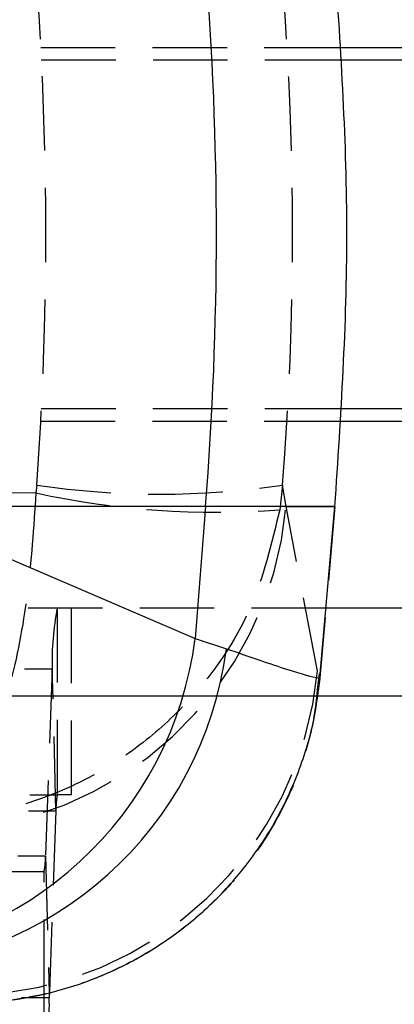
# Model space of a CAD drawing. Extents: x 35 to 509, y 18 to 386.
# Tile 7 of 21: x 227 to 236, y 57 to 79. Entities that reach past the tile are written whole.
import ezdxf

# ---------------------------------------------------------------- set-up
doc = ezdxf.new("R2010")
doc.units = 0
doc.header["$LTSCALE"] = 1.333333
doc.linetypes.add('HIDDEN', pattern=[1.905, 1.27, -0.635])
doc.layers.get('0').update_dxf_attribs({"linetype": 'CONTINUOUS'})
doc.styles.add('SLDTEXTSTYLE0', font='TXT', dxfattribs={"width": 0.75})
doc.dimstyles.new('SLDDIMSTYLE1', dxfattribs={"dimtxt": 4.666667, "dimasz": 4.402667, "dimexe": 0, "dimexo": 0.0625, "dimgap": 1.166667, "dimtad": 1, "dimdec": 0, "dimrnd": 1e-09, "dimzin": 12, "dimtxsty": 'SLDTEXTSTYLE0', "dimsah": 1, "dimcen": 0.09, "dimazin": 3, "dimtfac": 1, "dimtofl": 0, "dimtmove": 0, "dimatfit": 3, "dimtolj": 1, "dimtzin": 12})

# ---------------------------------------------------------------- blocks, each defined once
blk = doc.blocks.new('_D_4')
at = {"color": 179, "linetype": 'CONTINUOUS'}
for p, q in [((94.575, 69.298), (94.575, 17.826)), ((260.243, 48.267), (260.243, 17.826)), ((260.243, 19.159), (94.575, 19.159))]:
    blk.add_line(p, q, dxfattribs=at)
for points in [[(94.575, 19.159), (98.978, 18.482), (98.978, 19.836)], [(260.243, 19.159), (255.84, 19.836), (255.84, 18.482)]]:
    blk.add_solid(points, dxfattribs=at)
at = {"color": 179, "linetype": 'CONTINUOUS', "insert": (168, 25.175, -50.05), "char_height": 4.6667, "attachment_point": 1, "style": 'SLDTEXTSTYLE0'}
blk.add_mtext('166', dxfattribs=at)

msp = doc.modelspace()

# ---------------------------------------------------------------- linework, layer by layer
at = {"color": 7, "linetype": 'HIDDEN'}
for p, q in [((234.366049, 78.854936), (212.242878, 78.854936)), ((234.37854, 78.568849), (225.914848, 78.568849)), ((234.376811, 70.631349), (226.015034, 70.631349)), ((234.36432, 70.345263), (212.242878, 70.345263)), ((227.50211, 68.897162), (227.483533, 68.719831)), ((233.089144, 68.897162), (233.023721, 68.335093)), ((233.169644, 68.409785), (233.089144, 68.897162)), ((233.169644, 68.409785), (234.27982, 68.409785)), ((233.879301, 64.663876), (233.169644, 68.409785)), ((234.27982, 68.409785), (233.938913, 64.513036)), ((234.077549, 66.095262), (216.487105, 66.095262)), ((227.969396, 66.095262), (227.969396, 61.845263)), ((228.292621, 61.845263), (228.292621, 66.095262)), ((211.986201, 64.710988), (227.853598, 64.710988)), ((227.853598, 64.710988), (227.699996, 60.456378)), ((227.939187, 61.484147), (227.853598, 64.710988)), ((233.935275, 64.513105), (233.938913, 64.513036)), ((233.938913, 64.513036), (233.938743, 64.511116)), ((260.242878, 64.095263), (212.242878, 64.095263)), ((233.866458, 64.095263), (212.242878, 64.095263)), ((212.101999, 61.845263), (227.969396, 61.845263)), ((228.292621, 61.845263), (227.969396, 61.845263)), ((212.071791, 61.484147), (227.939187, 61.484147)), ((227.939187, 61.484147), (227.789939, 57.350129)), ((211.832599, 60.456378), (227.699996, 60.456378)), ((227.699996, 60.456378), (227.782444, 57.347973)), ((227.669788, 60.095262), (226.847752, 60.095262)), ((227.669788, 57.315555), (227.669788, 60.095262)), ((211.918188, 57.229538), (227.785586, 57.229538))]:
    msp.add_line(p, q, dxfattribs=at)
at = {"color": 7, "linetype": 'CONTINUOUS'}
for p, q in [((246.496382, 78.854936), (234.366049, 78.854936)), ((254.575378, 78.568849), (234.37854, 78.568849)), ((254.575378, 70.631349), (234.376811, 70.631349)), ((246.496382, 70.345263), (234.36432, 70.345263)), ((231.339709, 68.409785), (224.116574, 68.409785)), ((224.116574, 68.409785), (231.102681, 65.408228)), ((231.339709, 68.409785), (231.102681, 65.408228)), ((233.939099, 64.51277), (234.280045, 68.409785)), ((234.27982, 68.409785), (234.280045, 68.409785)), ((246.496382, 66.095262), (234.077549, 66.095262)), ((231.102681, 65.408228), (231.8134, 65.171829)), ((233.88259, 64.224979), (233.929015, 64.598267)), ((227.789939, 57.350129), (227.785586, 57.229538))]:
    msp.add_line(p, q, dxfattribs=at)
at = {"color": 8, "linetype": 'CONTINUOUS'}
for p, q in [((234.280045, 68.409785), (231.339709, 68.409785)), ((249.067879, 64.095263), (233.866458, 64.095263)), ((227.669788, 55.845263), (227.669788, 57.315555)), ((227.782444, 57.347973), (227.785586, 57.229538))]:
    msp.add_line(p, q, dxfattribs=at)
at = {"color": 7, "linetype": 'CONTINUOUS'}
for centre, radius, start, end in [((152.675923, 74.619893), 78.908533, 355.48614968, 4.51385032), ((222.820972, 66.462348), 8.348526, 272.6756997, 352.7462271), ((223.526301, 66.239829), 8.355635, 271.35807, 352.6564821), ((221.662172, 57.044795), 6.1262, 348.7083283, 1.7280852)]:
    msp.add_arc(centre, radius, start, end, dxfattribs=at)
at = {"color": 7, "linetype": 'HIDDEN'}
for centre, radius, start, end in [((230.295627, 87.684517), 18.993906, 261.5425796, 278.4574204), ((231.565077, 87.412181), 19.132771, 257.6825823, 274.3723552), ((225.081509, 69.14235), 8.121242, 270.5870898, 354.8246793), ((233.976942, 64.895736), 6.12613, 168.7082547, 181.7281524), ((225.792377, 65.396539), 8.120045, 271.8973165, 354.8232288), ((229.53673, 61.53233), 1.598269, 168.7088194, 181.7275293), ((226.102653, 60.408175), 1.59807, 348.7081536, 1.7284885)]:
    msp.add_arc(centre, radius, start, end, dxfattribs=at)
for ratio in [0.902439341, 0.981104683]:
    msp.add_ellipse((163.408327, 74.619893), major_axis=(0, 71.253), ratio=ratio, start_param=4.631986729, end_param=4.792233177, dxfattribs=at)
at = {"color": 7, "linetype": 'CONTINUOUS'}
for points, knots in [([(234.27982, 68.409785), (234.415384, 70.479821), (234.686512, 74.619893), (234.415384, 78.759965), (234.27982, 80.830001)], [0, 0, 0, 0, 0.500000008, 1, 1, 1, 1]), ([(225.811624, 57.107645), (226.067392, 57.110816), (226.653967, 57.118088), (227.594387, 57.271668), (228.619541, 57.563777), (229.641986, 58.014759), (230.620503, 58.620749), (231.51915, 59.374003), (232.307458, 60.258795), (232.98403, 61.283725), (233.494476, 62.418206), (233.799604, 63.422117), (233.862314, 64.028819), (233.88259, 64.224979)], [0, 0, 0, 0, 0.0660056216, 0.15137608, 0.2422232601, 0.3372013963, 0.4348386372, 0.5341103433, 0.6343671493, 0.7351932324, 0.8450655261, 0.9499063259, 1, 1, 1, 1])]:
    msp.add_open_spline(points, degree=3, knots=knots, dxfattribs=at)
at = {"color": 7, "linetype": 'HIDDEN'}
for points, knots in [([(227.483533, 68.719831), (224.129807, 68.699299), (217.417589, 68.658205), (210.705431, 68.603459), (207.346968, 68.576066)], [0, 0, 0, 0, 0.499644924, 1, 1, 1, 1]), ([(227.483533, 68.719831), (227.430943, 67.937345), (227.324214, 66.349346), (226.962618, 64.526069), (226.569385, 63.239271), (226.163717, 62.302682), (225.670329, 61.582124), (225.290905, 61.334934), (225.095564, 61.284662), (225.093745, 61.284194)], [0, 0, 0, 0, 0.2029401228, 0.4118518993, 0.5398725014, 0.6679173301, 0.8290144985, 0.9984079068, 1, 1, 1, 1]), ([(233.023721, 68.335093), (232.838704, 67.561806), (232.463228, 65.992477), (231.251573, 64.228246), (229.945627, 63.004832), (228.604988, 62.133182), (226.981608, 61.491088), (225.738261, 61.303871), (225.099692, 61.284376), (225.093745, 61.284194)], [0, 0, 0, 0, 0.202940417, 0.411852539, 0.53987315, 0.667918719, 0.829015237, 0.998407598, 1, 1, 1, 1]), ([(233.938743, 64.511116), (233.877795, 64.064755), (233.754132, 63.159087), (233.285605, 61.870034), (232.61735, 60.663296), (231.759555, 59.596588), (230.726639, 58.680387), (229.56489, 57.957325), (228.286795, 57.434505), (227.094601, 57.169313), (226.282918, 57.104666), (225.933078, 57.10111), (225.886369, 57.100636)], [0, 0, 0, 0, 0.1124289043, 0.2281183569, 0.3405473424, 0.4562365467, 0.5686680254, 0.6843596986, 0.7967950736, 0.9124908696, 0.9883160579, 1, 1, 1, 1])]:
    msp.add_open_spline(points, degree=3, knots=knots, dxfattribs=at)
at = {"color": 8, "linetype": 'CONTINUOUS'}
msp.add_open_spline([(231.8134, 65.171829), (232.312968, 64.998447), (233.325646, 64.646984), (233.87574, 64.502756), (233.921539, 64.510717), (233.935275, 64.513105)], degree=3, knots=[0, 0, 0, 0, 0.40532571, 0.821639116, 1, 1, 1, 1], dxfattribs=at)

# ---------------------------------------------------------------- dimensions: what is measured, and where the dimension line sits
at = {"color": 179, "linetype": 'CONTINUOUS'}
dim = msp.add_linear_dim(base=(94.57538, 19.158883), p1=(260.242878, 49.600099), p2=(94.57538, 70.631349), angle=0, dimstyle='SLDDIMSTYLE1', dxfattribs=at)
dim.commit()
dim.dimension.update_dxf_attribs({"geometry": '_D_4', "text_midpoint": (175.068161, 19.158883), "dimtype": 160})

doc.saveas('drawing.dxf')
